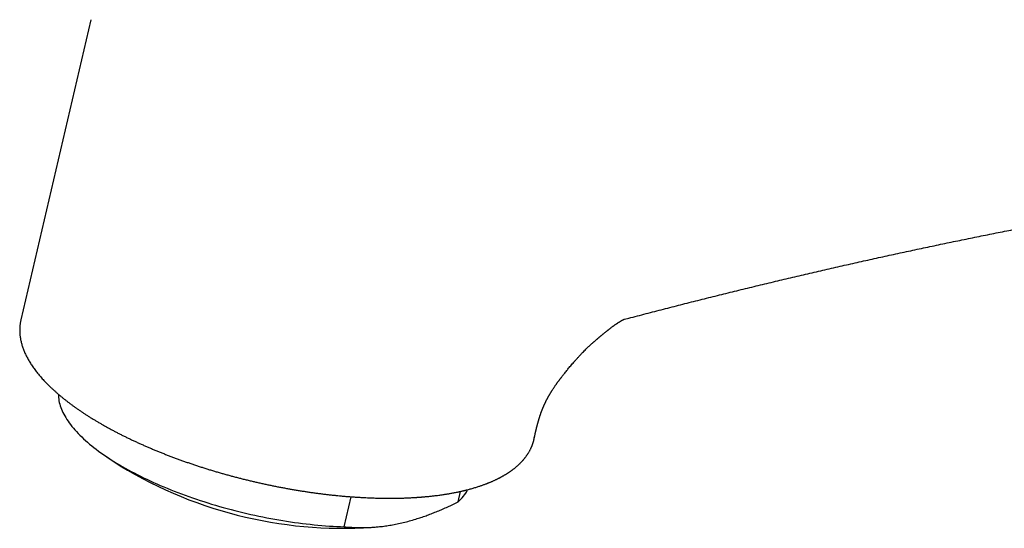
# Model space of a CAD drawing. Header units: millimetres. Extents: x 8 to 601, y 12 to 507.
# Tile 7 of 26: x 453 to 509, y 114 to 143. Entities that reach past the tile are written whole.
import ezdxf

# ---------------------------------------------------------------- set-up
doc = ezdxf.new("R2010")
doc.units = ezdxf.units.MM

msp = doc.modelspace()

# ---------------------------------------------------------------- linework, layer by layer
at = {"color": 7, "linetype": 'Continuous', "lineweight": 30}
for p, q in [((457.428, 142.749), (453.441, 125.669)), ((482.659, 118.957), (482.663, 118.975)), ((458.352, 117.869), (459.102, 117.368)), ((471.486, 115.676), (471.485, 115.676)), ((471.852, 113.905), (472.25, 115.611)), ((478.327, 115.314), (478.468, 115.918)), ((473.906, 113.913), (474.111, 113.94))]:
    msp.add_line(p, q, dxfattribs=at)
at = {"color": 7, "linetype": 'Continuous', "lineweight": 30, "flags": 128}
msp.add_lwpolyline([(455.58, 121.439), (455.581, 121.35), (455.587, 121.259), (455.597, 121.167), (455.612, 121.074), (455.631, 120.981), (455.654, 120.887), (455.682, 120.792), (455.714, 120.696), (455.75, 120.6), (455.791, 120.504), (455.836, 120.406), (455.885, 120.309), (455.939, 120.211), (455.996, 120.112), (456.058, 120.013), (456.125, 119.914), (456.195, 119.814), (456.27, 119.715), (456.348, 119.615), (456.431, 119.514), (456.518, 119.414), (456.609, 119.314), (456.704, 119.213), (456.802, 119.112), (456.905, 119.012), (457.012, 118.911), (457.122, 118.811), (457.237, 118.71), (457.355, 118.61), (457.476, 118.51), (457.602, 118.41), (457.731, 118.311), (457.864, 118.211), (458, 118.112), (458.139, 118.014), (458.283, 117.915), (458.429, 117.818), (458.579, 117.72), (458.732, 117.624), (458.888, 117.527), (459.047, 117.432), (459.21, 117.337), (459.375, 117.242), (459.544, 117.149), (459.715, 117.056), (459.89, 116.964), (460.066, 116.872), (460.246, 116.782), (460.428, 116.692), (460.613, 116.603), (460.801, 116.516), (460.991, 116.429), (461.183, 116.343), (461.377, 116.258), (461.574, 116.174), (461.773, 116.092), (461.974, 116.01), (462.177, 115.93), (462.381, 115.85), (462.588, 115.772), (462.797, 115.696), (463.007, 115.62), (463.218, 115.546), (463.432, 115.473), (463.646, 115.402), (463.862, 115.332), (464.08, 115.263), (464.298, 115.196), (464.518, 115.13), (464.739, 115.065), (464.96, 115.002), (465.183, 114.941), (465.406, 114.881), (465.63, 114.823), (465.855, 114.767), (466.08, 114.712), (466.306, 114.658), (466.532, 114.607), (466.759, 114.557), (466.985, 114.508), (467.212, 114.462), (467.439, 114.417), (467.665, 114.374), (467.892, 114.333), (468.118, 114.293), (468.344, 114.255), (468.57, 114.219), (468.795, 114.185), (469.02, 114.153), (469.244, 114.123), (469.467, 114.094), (469.689, 114.067), (469.911, 114.043), (470.132, 114.02), (470.351, 113.999), (470.57, 113.979), (470.787, 113.962), (471.003, 113.947), (471.217, 113.934), (471.43, 113.922), (471.642, 113.913), (471.852, 113.905)], dxfattribs=at)
at = {"color": 7, "linetype": 'Continuous', "lineweight": 30}
for centre, radius, start, end in [((471.751, 138.123), 24.305, 238.6396, 275.087), ((476.889, 116.993), 2.211, 310.5866, 333.751)]:
    msp.add_arc(centre, radius, start, end, dxfattribs=at)
for points, knots in [([(487.721, 125.685), (487.828, 125.713), (488.263, 125.828), (489.027, 126.029), (490.012, 126.284), (490.997, 126.536), (491.98, 126.785), (492.963, 127.031), (493.945, 127.274), (494.926, 127.514), (495.907, 127.75), (496.887, 127.984), (497.866, 128.214), (498.844, 128.442), (499.822, 128.666), (500.799, 128.887), (501.775, 129.105), (502.75, 129.32), (503.725, 129.532), (504.698, 129.74), (505.671, 129.946), (506.643, 130.148), (507.615, 130.348), (508.585, 130.544), (509.555, 130.737), (510.524, 130.927), (511.492, 131.114), (512.459, 131.298), (513.425, 131.478), (514.391, 131.656), (515.355, 131.83), (516.319, 132.002), (517.282, 132.17), (518.244, 132.335), (519.206, 132.497), (520.166, 132.655), (521.125, 132.811), (522.084, 132.964), (523.042, 133.113), (523.999, 133.259), (524.955, 133.402), (525.91, 133.542), (526.864, 133.679), (527.817, 133.813), (528.769, 133.944), (529.721, 134.071), (530.671, 134.196), (531.621, 134.317), (532.569, 134.435), (533.517, 134.55), (534.464, 134.662), (535.41, 134.77), (536.354, 134.876), (537.298, 134.978), (538.241, 135.078), (539.183, 135.174), (540.124, 135.267), (541.064, 135.357), (542.003, 135.443), (542.941, 135.527), (543.878, 135.607), (544.814, 135.685), (545.749, 135.759), (546.683, 135.83), (547.616, 135.898), (548.505, 135.96), (549.083, 135.997), (549.351, 136.015)], [0, 0, 0, 0, 0.005059, 0.020608, 0.036158, 0.051709, 0.06726, 0.082812, 0.098365, 0.113919, 0.129473, 0.145028, 0.160584, 0.176141, 0.191698, 0.207256, 0.222815, 0.238375, 0.253936, 0.269498, 0.28506, 0.300624, 0.316188, 0.331753, 0.347319, 0.362887, 0.378455, 0.394024, 0.409594, 0.425165, 0.440737, 0.45631, 0.471885, 0.48746, 0.503036, 0.518614, 0.534193, 0.549772, 0.565353, 0.580936, 0.596519, 0.612103, 0.627689, 0.643276, 0.658864, 0.674454, 0.690044, 0.705636, 0.72123, 0.736825, 0.752421, 0.768018, 0.783617, 0.799217, 0.814818, 0.830421, 0.846026, 0.861632, 0.877239, 0.892848, 0.908458, 0.92407, 0.939684, 0.955299, 0.970915, 0.986533, 1, 1, 1, 1]), ([(453.442, 125.668), (453.436, 125.644), (453.424, 125.59), (453.408, 125.504), (453.395, 125.411), (453.385, 125.317), (453.378, 125.222), (453.375, 125.127), (453.375, 125.032), (453.379, 124.935), (453.386, 124.838), (453.397, 124.74), (453.411, 124.642), (453.429, 124.543), (453.451, 124.443), (453.476, 124.343), (453.504, 124.242), (453.536, 124.141), (453.572, 124.039), (453.611, 123.937), (453.653, 123.834), (453.7, 123.731), (453.75, 123.628), (453.803, 123.524), (453.86, 123.42), (453.92, 123.316), (453.984, 123.212), (454.051, 123.108), (454.122, 123.004), (454.196, 122.899), (454.274, 122.795), (454.354, 122.69), (454.438, 122.586), (454.526, 122.482), (454.616, 122.378), (454.71, 122.274), (454.807, 122.17), (454.907, 122.066), (455.01, 121.962), (455.116, 121.859), (455.225, 121.756), (455.337, 121.653), (455.452, 121.551), (455.57, 121.448), (455.691, 121.346), (455.814, 121.245), (455.941, 121.143), (456.07, 121.042), (456.202, 120.942), (456.337, 120.841), (456.474, 120.742), (456.614, 120.642), (456.757, 120.543), (456.903, 120.445), (457.05, 120.347), (457.201, 120.249), (457.354, 120.152), (457.509, 120.056), (457.667, 119.96), (457.827, 119.864), (457.99, 119.769), (458.154, 119.675), (458.322, 119.582), (458.491, 119.489), (458.662, 119.396), (458.836, 119.305), (459.012, 119.214), (459.19, 119.124), (459.37, 119.034), (459.552, 118.945), (459.735, 118.857), (459.921, 118.77), (460.109, 118.684), (460.298, 118.598), (460.489, 118.514), (460.682, 118.43), (460.877, 118.347), (461.073, 118.265), (461.271, 118.183), (461.471, 118.103), (461.672, 118.024), (461.874, 117.945), (462.078, 117.868), (462.283, 117.792), (462.49, 117.716), (462.698, 117.642), (462.907, 117.569), (463.117, 117.496), (463.328, 117.425), (463.541, 117.355), (463.754, 117.286), (463.969, 117.218), (464.184, 117.152), (464.401, 117.086), (464.618, 117.022), (464.836, 116.959), (465.054, 116.897), (465.274, 116.836), (465.494, 116.776), (465.714, 116.718), (465.935, 116.661), (466.157, 116.605), (466.379, 116.551), (466.601, 116.498), (466.824, 116.446), (467.047, 116.395), (467.27, 116.346), (467.494, 116.298), (467.717, 116.251), (467.941, 116.206), (468.164, 116.162), (468.388, 116.12), (468.611, 116.079), (468.835, 116.039), (469.058, 116.001), (469.281, 115.964), (469.503, 115.929), (469.726, 115.895), (469.948, 115.862), (470.169, 115.831), (470.39, 115.802), (470.61, 115.774), (470.83, 115.747), (471.049, 115.722), (471.268, 115.698), (471.413, 115.684), (471.486, 115.676)], [0, 0, 0, 0, 0.005983, 0.013552, 0.021123, 0.028702, 0.036294, 0.043902, 0.051531, 0.059185, 0.066867, 0.07458, 0.082327, 0.090108, 0.097926, 0.10578, 0.113672, 0.121599, 0.129562, 0.137558, 0.145586, 0.153644, 0.161729, 0.169838, 0.177969, 0.18612, 0.194287, 0.202469, 0.210663, 0.218866, 0.227077, 0.235294, 0.243516, 0.25174, 0.259967, 0.268194, 0.27642, 0.284645, 0.292869, 0.30109, 0.309308, 0.317523, 0.325735, 0.333943, 0.342147, 0.350348, 0.358545, 0.366738, 0.374927, 0.383113, 0.391294, 0.399472, 0.407647, 0.415817, 0.423985, 0.432149, 0.440309, 0.448467, 0.456621, 0.464773, 0.472921, 0.481067, 0.48921, 0.497351, 0.505489, 0.513625, 0.521759, 0.52989, 0.538019, 0.546147, 0.554272, 0.562396, 0.570518, 0.578638, 0.586757, 0.594874, 0.602989, 0.611104, 0.619217, 0.627329, 0.635439, 0.643549, 0.651657, 0.659764, 0.667871, 0.675976, 0.684081, 0.692185, 0.700288, 0.708391, 0.716493, 0.724594, 0.732695, 0.740795, 0.748895, 0.756994, 0.765093, 0.773192, 0.781291, 0.789389, 0.797487, 0.805585, 0.813683, 0.82178, 0.829878, 0.837975, 0.846073, 0.854171, 0.862269, 0.870367, 0.878465, 0.886563, 0.894662, 0.902761, 0.910861, 0.91896, 0.927061, 0.935161, 0.943263, 0.951365, 0.959467, 0.96757, 0.975674, 0.983779, 0.991885, 1, 1, 1, 1]), ([(482.673, 118.973), (482.674, 118.98), (482.677, 118.994), (482.681, 119.014), (482.685, 119.034), (482.688, 119.053), (482.695, 119.083), (482.703, 119.124), (482.712, 119.168), (482.721, 119.208), (482.728, 119.243), (482.736, 119.276), (482.743, 119.307), (482.75, 119.338), (482.757, 119.367), (482.763, 119.396), (482.77, 119.423), (482.777, 119.45), (482.784, 119.48), (482.792, 119.512), (482.8, 119.543), (482.808, 119.574), (482.816, 119.605), (482.824, 119.635), (482.831, 119.662), (482.838, 119.687), (482.846, 119.718), (482.856, 119.755), (482.868, 119.799), (482.881, 119.842), (482.892, 119.884), (482.904, 119.924), (482.913, 119.958), (482.922, 119.988), (482.929, 120.012), (482.936, 120.036), (482.944, 120.061), (482.951, 120.086), (482.959, 120.111), (482.968, 120.141), (482.978, 120.174), (482.988, 120.207), (482.998, 120.237), (483.007, 120.264), (483.017, 120.294), (483.028, 120.328), (483.041, 120.363), (483.051, 120.393), (483.061, 120.42), (483.07, 120.444), (483.08, 120.47), (483.09, 120.497), (483.1, 120.521), (483.11, 120.546), (483.119, 120.571), (483.129, 120.594), (483.136, 120.612), (483.143, 120.629), (483.151, 120.647), (483.16, 120.671), (483.171, 120.695), (483.182, 120.72), (483.194, 120.748), (483.207, 120.778), (483.221, 120.81), (483.235, 120.841), (483.25, 120.873), (483.266, 120.907), (483.281, 120.938), (483.294, 120.965), (483.307, 120.993), (483.322, 121.023), (483.337, 121.053), (483.352, 121.084), (483.369, 121.117), (483.388, 121.153), (483.405, 121.185), (483.418, 121.21), (483.428, 121.229), (483.438, 121.248), (483.449, 121.267), (483.46, 121.287), (483.47, 121.305), (483.479, 121.322), (483.49, 121.341), (483.506, 121.37), (483.525, 121.403), (483.545, 121.438), (483.563, 121.469), (483.582, 121.5), (483.6, 121.531), (483.618, 121.561), (483.635, 121.589), (483.654, 121.619), (483.675, 121.654), (483.704, 121.699), (483.737, 121.75), (483.772, 121.803), (483.803, 121.851), (483.83, 121.89), (483.85, 121.92), (483.868, 121.946), (483.887, 121.973), (483.909, 122.004), (483.931, 122.036), (483.953, 122.066), (483.973, 122.094), (483.992, 122.12), (484.016, 122.152), (484.043, 122.189), (484.075, 122.231), (484.1, 122.264), (484.119, 122.288), (484.13, 122.303), (484.139, 122.314), (484.148, 122.326), (484.158, 122.34), (484.174, 122.359), (484.195, 122.387), (484.223, 122.423), (484.26, 122.471), (484.308, 122.532), (484.368, 122.608), (484.437, 122.694), (484.509, 122.784), (484.583, 122.875), (484.658, 122.967), (484.74, 123.065), (484.827, 123.168), (484.926, 123.282), (485.032, 123.402), (485.144, 123.525), (485.252, 123.643), (485.357, 123.754), (485.459, 123.859), (485.553, 123.953), (485.639, 124.038), (485.718, 124.114), (485.788, 124.181), (485.849, 124.238), (485.902, 124.287), (485.949, 124.329), (485.983, 124.36), (486.008, 124.382), (486.025, 124.397), (486.045, 124.416), (486.072, 124.439), (486.104, 124.467), (486.142, 124.501), (486.182, 124.535), (486.221, 124.569), (486.256, 124.599), (486.288, 124.626), (486.319, 124.653), (486.349, 124.678), (486.376, 124.7), (486.4, 124.721), (486.426, 124.742), (486.456, 124.767), (486.488, 124.794), (486.525, 124.825), (486.565, 124.857), (486.605, 124.89), (486.646, 124.923), (486.69, 124.959), (486.737, 124.997), (486.78, 125.031), (486.814, 125.058), (486.839, 125.077), (486.86, 125.093), (486.876, 125.106), (486.889, 125.116), (486.904, 125.128), (486.923, 125.143), (486.947, 125.161), (486.974, 125.181), (486.999, 125.2), (487.022, 125.218), (487.053, 125.241), (487.094, 125.272), (487.139, 125.305), (487.177, 125.332), (487.209, 125.355), (487.241, 125.378), (487.273, 125.401), (487.304, 125.423), (487.333, 125.442), (487.362, 125.463), (487.394, 125.484), (487.426, 125.505), (487.455, 125.524), (487.483, 125.543), (487.508, 125.558), (487.527, 125.571), (487.539, 125.578), (487.548, 125.584), (487.559, 125.59), (487.571, 125.598), (487.587, 125.608), (487.606, 125.619), (487.624, 125.63), (487.637, 125.638), (487.647, 125.643), (487.654, 125.647), (487.661, 125.651), (487.67, 125.657), (487.68, 125.663), (487.691, 125.669), (487.701, 125.674), (487.71, 125.679), (487.719, 125.684), (487.728, 125.689), (487.737, 125.694), (487.746, 125.698), (487.753, 125.702), (487.759, 125.705), (487.763, 125.707), (487.768, 125.709), (487.772, 125.712), (487.776, 125.714), (487.781, 125.716), (487.784, 125.717), (487.786, 125.718), (487.786, 125.719), (487.787, 125.719), (487.787, 125.719)], [0, 0, 0, 0, 0.002175, 0.004585, 0.00647, 0.008609, 0.011008, 0.016709, 0.022638, 0.026656, 0.030973, 0.035316, 0.039198, 0.042597, 0.046813, 0.050677, 0.053871, 0.057273, 0.061335, 0.065234, 0.068833, 0.072576, 0.076189, 0.079568, 0.082693, 0.084937, 0.087758, 0.09239, 0.096755, 0.101352, 0.105877, 0.109421, 0.114161, 0.117016, 0.119177, 0.12249, 0.125294, 0.127566, 0.130935, 0.133835, 0.137506, 0.143638, 0.147834, 0.151002, 0.156401, 0.161199, 0.166115, 0.171381, 0.173845, 0.177219, 0.181222, 0.184322, 0.187416, 0.190506, 0.193998, 0.196855, 0.199046, 0.200848, 0.202957, 0.205789, 0.209232, 0.211868, 0.21471, 0.219039, 0.222659, 0.226007, 0.229752, 0.23405, 0.237536, 0.240458, 0.243296, 0.247062, 0.250572, 0.253303, 0.257352, 0.261649, 0.265122, 0.267795, 0.269836, 0.27157, 0.273753, 0.276092, 0.278057, 0.279633, 0.281484, 0.284188, 0.288832, 0.292261, 0.295372, 0.298673, 0.302026, 0.305138, 0.307999, 0.310775, 0.314582, 0.319068, 0.324942, 0.330583, 0.335654, 0.339831, 0.343025, 0.345049, 0.347894, 0.351409, 0.354819, 0.358015, 0.360994, 0.363754, 0.366293, 0.371178, 0.375634, 0.379623, 0.382017, 0.38354, 0.384553, 0.385816, 0.387352, 0.389163, 0.392567, 0.396654, 0.401428, 0.408906, 0.417635, 0.427626, 0.438896, 0.448843, 0.459627, 0.471258, 0.483749, 0.496596, 0.512715, 0.528001, 0.542438, 0.557117, 0.570757, 0.583338, 0.594846, 0.605264, 0.614579, 0.62278, 0.62986, 0.636047, 0.641815, 0.643966, 0.646109, 0.648873, 0.652433, 0.656887, 0.662173, 0.667979, 0.673343, 0.678196, 0.682538, 0.686368, 0.691395, 0.695134, 0.698237, 0.702169, 0.705892, 0.71018, 0.715038, 0.72049, 0.72543, 0.730927, 0.736987, 0.743611, 0.750704, 0.754878, 0.758432, 0.761364, 0.763674, 0.765376, 0.767186, 0.770217, 0.774061, 0.778177, 0.782012, 0.785567, 0.788841, 0.79657, 0.804866, 0.810436, 0.815563, 0.820983, 0.826955, 0.832691, 0.837721, 0.842753, 0.849502, 0.856483, 0.861828, 0.867818, 0.875177, 0.878544, 0.881298, 0.883441, 0.885797, 0.889016, 0.893083, 0.899326, 0.904477, 0.908683, 0.911245, 0.913522, 0.915811, 0.918914, 0.922877, 0.927053, 0.930487, 0.934089, 0.937819, 0.942153, 0.947273, 0.952404, 0.956808, 0.960237, 0.963436, 0.966716, 0.970624, 0.975552, 0.980806, 0.986667, 0.991727, 0.996167, 1, 1, 1, 1]), ([(471.887, 115.639), (471.921, 115.636), (472.037, 115.627), (472.23, 115.612), (472.462, 115.596), (472.68, 115.582), (472.885, 115.571), (473.073, 115.561), (473.246, 115.553), (473.405, 115.547), (473.552, 115.542), (473.688, 115.538), (473.814, 115.534), (473.929, 115.532), (474.034, 115.53), (474.129, 115.529), (474.213, 115.528), (474.296, 115.528), (474.385, 115.527), (474.486, 115.527), (474.594, 115.528), (474.708, 115.529), (474.83, 115.53), (474.96, 115.533), (475.097, 115.536), (475.231, 115.54), (475.358, 115.544), (475.474, 115.549), (475.585, 115.554), (475.686, 115.56), (475.778, 115.565), (475.862, 115.57), (475.937, 115.574), (476.003, 115.579), (476.058, 115.583), (476.101, 115.586), (476.134, 115.588), (476.164, 115.59), (476.2, 115.593), (476.244, 115.596), (476.297, 115.601), (476.362, 115.606), (476.438, 115.613), (476.523, 115.621), (476.617, 115.63), (476.717, 115.64), (476.82, 115.651), (476.92, 115.662), (477.034, 115.676), (477.158, 115.691), (477.291, 115.709), (477.414, 115.726), (477.524, 115.742), (477.621, 115.758), (477.709, 115.772), (477.796, 115.786), (477.886, 115.802), (477.981, 115.819), (478.081, 115.838), (478.185, 115.859), (478.28, 115.878), (478.364, 115.896), (478.431, 115.91), (478.493, 115.924), (478.545, 115.936), (478.589, 115.946), (478.624, 115.954), (478.649, 115.96), (478.669, 115.965), (478.688, 115.969), (478.713, 115.975), (478.743, 115.983), (478.779, 115.992), (478.822, 116.002), (478.922, 116.028), (479.076, 116.07), (479.28, 116.128), (479.441, 116.179), (479.562, 116.219), (479.645, 116.246), (479.723, 116.274), (479.798, 116.301), (479.869, 116.327), (479.931, 116.35), (479.982, 116.37), (480.024, 116.387), (480.063, 116.402), (480.104, 116.419), (480.15, 116.438), (480.205, 116.461), (480.265, 116.487), (480.328, 116.514), (480.39, 116.542), (480.45, 116.57), (480.508, 116.598), (480.562, 116.624), (480.613, 116.649), (480.658, 116.672), (480.698, 116.693), (480.734, 116.712), (480.767, 116.729), (480.802, 116.748), (480.841, 116.769), (480.886, 116.794), (480.935, 116.822), (480.986, 116.853), (481.035, 116.882), (481.079, 116.909), (481.12, 116.935), (481.161, 116.961), (481.201, 116.987), (481.239, 117.012), (481.274, 117.036), (481.304, 117.057), (481.329, 117.075), (481.352, 117.091), (481.375, 117.107), (481.401, 117.126), (481.434, 117.151), (481.472, 117.179), (481.512, 117.21), (481.551, 117.241), (481.593, 117.275), (481.636, 117.311), (481.68, 117.349), (481.722, 117.387), (481.765, 117.425), (481.808, 117.466), (481.849, 117.506), (481.887, 117.544), (481.92, 117.578), (481.951, 117.611), (481.98, 117.642), (482.006, 117.671), (482.031, 117.7), (482.056, 117.729), (482.082, 117.76), (482.109, 117.792), (482.137, 117.828), (482.168, 117.869), (482.199, 117.91), (482.228, 117.95), (482.253, 117.987), (482.277, 118.022), (482.298, 118.055), (482.318, 118.086), (482.342, 118.126), (482.371, 118.175), (482.403, 118.232), (482.432, 118.287), (482.454, 118.331), (482.47, 118.363), (482.48, 118.384), (482.489, 118.406), (482.5, 118.429), (482.511, 118.455), (482.523, 118.483), (482.536, 118.514), (482.548, 118.546), (482.56, 118.577), (482.571, 118.606), (482.58, 118.635), (482.59, 118.663), (482.598, 118.689), (482.607, 118.716), (482.616, 118.746), (482.626, 118.78), (482.637, 118.821), (482.648, 118.867), (482.66, 118.919), (482.667, 118.955), (482.671, 118.975)], [0, 0, 0, 0, 0.005931, 0.020271, 0.03389, 0.046791, 0.058979, 0.070458, 0.080633, 0.090184, 0.099113, 0.107421, 0.115112, 0.122185, 0.128643, 0.134486, 0.139715, 0.14433, 0.150075, 0.156361, 0.163199, 0.170375, 0.178076, 0.186305, 0.195067, 0.204364, 0.212044, 0.219784, 0.226994, 0.233652, 0.239757, 0.245308, 0.250303, 0.254741, 0.258523, 0.261512, 0.263311, 0.265236, 0.267673, 0.270622, 0.274083, 0.278627, 0.283829, 0.289689, 0.296207, 0.303381, 0.310728, 0.317823, 0.324665, 0.334905, 0.344521, 0.353512, 0.361879, 0.368823, 0.375272, 0.381631, 0.38844, 0.395703, 0.403419, 0.411588, 0.420213, 0.425854, 0.431456, 0.436386, 0.440604, 0.444258, 0.447129, 0.449216, 0.450385, 0.45191, 0.453932, 0.456451, 0.459466, 0.462979, 0.466988, 0.484618, 0.502282, 0.519968, 0.527792, 0.535356, 0.54266, 0.549705, 0.55649, 0.562889, 0.567413, 0.571481, 0.575094, 0.578913, 0.583547, 0.588996, 0.595262, 0.601878, 0.608327, 0.61461, 0.620725, 0.626674, 0.632107, 0.6371, 0.641574, 0.645529, 0.648966, 0.652738, 0.657199, 0.66235, 0.668186, 0.674328, 0.680546, 0.685485, 0.69047, 0.695502, 0.70058, 0.705533, 0.709963, 0.713854, 0.717205, 0.720017, 0.722829, 0.726303, 0.730439, 0.736041, 0.741637, 0.747083, 0.752378, 0.759352, 0.765851, 0.771965, 0.77839, 0.785257, 0.79233, 0.797966, 0.803637, 0.808961, 0.813826, 0.818253, 0.822661, 0.82722, 0.83193, 0.836816, 0.842236, 0.848305, 0.855025, 0.860744, 0.866273, 0.871339, 0.875962, 0.880443, 0.884875, 0.893205, 0.901279, 0.909003, 0.916349, 0.919417, 0.922311, 0.925068, 0.928146, 0.931678, 0.935666, 0.939771, 0.944219, 0.948298, 0.952066, 0.95578, 0.95947, 0.96322, 0.966373, 0.970227, 0.97478, 0.980035, 0.985989, 0.992644, 1, 1, 1, 1]), ([(471.485, 115.676), (471.546, 115.67), (471.682, 115.657), (471.816, 115.646), (471.89, 115.639)], [0, 0, 0, 0, 0.452476, 1, 1, 1, 1]), ([(471.852, 113.905), (471.916, 113.899), (472.081, 113.884), (472.35, 113.867), (472.661, 113.856), (472.975, 113.856), (473.294, 113.865), (473.616, 113.886), (473.942, 113.917), (474.269, 113.96), (474.604, 114.015), (474.945, 114.082), (475.295, 114.164), (475.647, 114.257), (475.979, 114.357), (476.288, 114.458), (476.576, 114.559), (476.865, 114.668), (477.155, 114.784), (477.447, 114.907), (477.74, 115.036), (478.033, 115.172), (478.229, 115.267), (478.327, 115.314)], [0, 0, 0, 0, 0.032291, 0.0836188, 0.1349462, 0.1863667, 0.2377868, 0.2894038, 0.3410515, 0.3921964, 0.4433745, 0.4965699, 0.5497653, 0.603115, 0.656465, 0.6992492, 0.7420336, 0.7848868, 0.8277401, 0.8707789, 0.9138179, 0.9569089, 1, 1, 1, 1])]:
    msp.add_open_spline(points, degree=3, knots=knots, dxfattribs=at)

doc.saveas('drawing.dxf')
